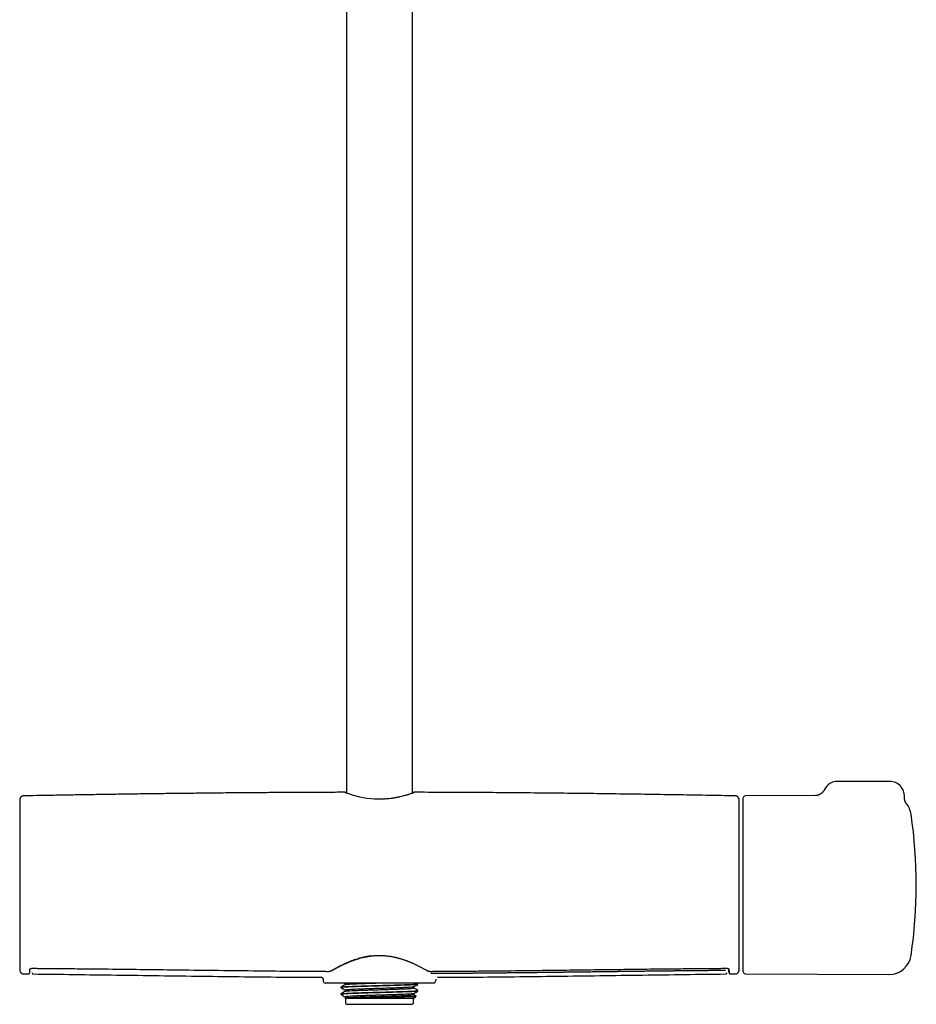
# Model space of a CAD drawing. Header units: millimetres. Extents: x 8 to 1577, y 12 to 2534.
# Tile 33 of 60: x 705 to 947, y 1371 to 1637. Entities that reach past the tile are written whole.
import ezdxf

# ---------------------------------------------------------------- set-up
doc = ezdxf.new("R2010")
doc.units = ezdxf.units.MM

msp = doc.modelspace()

# ---------------------------------------------------------------- linework, layer by layer
at = {"color": 7, "linetype": 'Continuous', "lineweight": 30}
for p, q in [((793.2, 1915.73), (793.2, 1428.54)), ((811, 1428.56), (811, 1915.73)), ((939.76, 1431.68), (925.76, 1431.68)), ((919.74, 1427.82), (900.76, 1427.74)), ((705.03, 1425.24), (705.03, 1382.24)), ((899.17, 1382.24), (899.17, 1425.24)), ((900.26, 1427.18), (900.26, 1427.24)), ((900.26, 1380.23), (900.26, 1427.18)), ((944.25, 1425.73), (944.25, 1425.72)), ((706.06, 1379.73), (707.45, 1379.71)), ((706.06, 1379.73), (706.06, 1379.73)), ((707.45, 1379.73), (707.45, 1379.73)), ((708.29, 1381.22), (708.29, 1381.2)), ((708.29, 1381.19), (708.3, 1381.09)), ((708.65, 1379.71), (708.65, 1379.71)), ((895.54, 1379.71), (895.54, 1379.71)), ((895.9, 1381.09), (895.91, 1381.22)), ((896.74, 1379.71), (898.14, 1379.73)), ((896.74, 1379.72), (896.74, 1379.73)), ((898.14, 1379.74), (898.14, 1379.74)), ((900.76, 1379.73), (939.6, 1379.56)), ((786.39, 1378.79), (786.39, 1378.78)), ((786.39, 1378.78), (786.4, 1378.78)), ((786.93, 1378.25), (786.94, 1377.73)), ((816.76, 1377.24), (787.44, 1377.24)), ((792.68, 1377.24), (792.9, 1377.11)), ((792.9, 1377.12), (792.9, 1376.82)), ((812.47, 1377.05), (812.15, 1377.24)), ((812.48, 1376.89), (812.48, 1377.04)), ((817.27, 1378.3), (817.26, 1377.73)), ((817.75, 1378.78), (817.75, 1378.78)), ((791.72, 1376.13), (791.72, 1375.98)), ((791.72, 1374.32), (791.72, 1374.2)), ((791.72, 1374.2), (791.76, 1374.2)), ((791.72, 1374.19), (791.78, 1374.13)), ((791.76, 1374.2), (791.79, 1374.14)), ((792.9, 1375.31), (792.9, 1375.01)), ((811.3, 1375.91), (811.3, 1376.2)), ((811.3, 1374.09), (811.3, 1374.39)), ((812.48, 1375.08), (812.48, 1375.23)), ((792.92, 1373.21), (792.8, 1373.14)), ((792.8, 1373.12), (792.9, 1373.02)), ((792.9, 1373.49), (792.9, 1373.2)), ((792.9, 1373.02), (792.9, 1372)), ((811.3, 1373.02), (792.9, 1373.02)), ((811.3, 1373.02), (811.98, 1373.7)), ((811.3, 1372), (811.3, 1373.02)), ((793.4, 1371.5), (802.1, 1371.5)), ((802.1, 1371.5), (810.8, 1371.5))]:
    msp.add_line(p, q, dxfattribs=at)
at = {"color": 7, "linetype": 'Continuous', "lineweight": 30, "flags": 128}
for points in [[(708.3, 1381.22), (708.3, 1381.22), (708.29, 1381.24)], [(895.9, 1381.24), (895.9, 1381.22), (895.9, 1381.22)]]:
    msp.add_lwpolyline(points, dxfattribs=at)
at = {"color": 7, "linetype": 'Continuous', "lineweight": 30}
for centre, radius, start, end in [((925.76, 1427.68), 4, 90, 153.7927), ((939.76, 1427.68), 4, 357.2518, 90), ((802.71, 1454.96), 28.07, 249.2259, 266.0909), ((900.76, 1427.24), 0.5, 90.25, 180), ((1504.74, 1403.74), 800, 178.34903, 178.45961), ((705.23, 1425.24), 0.2, 178.4596, 180), ((99.46, 1403.74), 800, 1.54039, 1.65087), ((898.97, 1425.24), 0.2, 0, 1.5404), ((939.62, 1421.91), 6, 8.4268, 39.5206), ((816.96, 1403.74), 130, 351.5732, 8.4268), ((705.23, 1382.24), 0.2, 180, 181.5404), ((1504.74, 1403.74), 800, 181.54039, 181.64962), ((99.46, 1403.74), 800, 358.35023, 358.45961), ((898.97, 1382.24), 0.2, 358.4596, 0), ((939.62, 1385.56), 6, 269.75, 351.5732), ((900.76, 1380.23), 0.5, 180, 269.75), ((786.39, 1378.24), 0.542, 5.9567, 89.6848), ((787.44, 1377.74), 0.5, 181, 270), ((816.76, 1377.74), 0.5, 270, 359), ((793.4, 1372), 0.5, 180, 270), ((810.8, 1372), 0.5, 270, 0)]:
    msp.add_arc(centre, radius, start, end, dxfattribs=at)
for points, knots in [([(706.05, 1427.75), (706.01, 1427.75), (705.94, 1427.74), (705.83, 1427.72), (705.73, 1427.69), (705.64, 1427.65), (705.56, 1427.61), (705.48, 1427.56), (705.42, 1427.51), (705.37, 1427.46), (705.32, 1427.41), (705.26, 1427.34), (705.2, 1427.25), (705.15, 1427.15), (705.11, 1427.04), (705.08, 1426.91), (705.07, 1426.83), (705.07, 1426.78)], [0, 0, 0, 0, 0.071812, 0.139474, 0.201999, 0.258585, 0.323754, 0.376344, 0.42081, 0.462585, 0.513529, 0.573745, 0.643069, 0.721097, 0.807188, 0.900494, 1, 1, 1, 1]), ([(792.76, 1428.72), (792.46, 1428.72), (790.62, 1428.72), (787.23, 1428.71), (782.69, 1428.69), (778.23, 1428.67), (773.87, 1428.64), (769.46, 1428.61), (765.01, 1428.58), (760.52, 1428.54), (755.99, 1428.49), (751.42, 1428.44), (746.81, 1428.39), (742.16, 1428.33), (737.46, 1428.27), (732.73, 1428.2), (728.04, 1428.13), (723.41, 1428.06), (718.84, 1427.98), (714.22, 1427.9), (709.96, 1427.83), (707.23, 1427.78), (706.05, 1427.75)], [0, 0, 0, 0, 0.010261, 0.063575, 0.117451, 0.167332, 0.217686, 0.268513, 0.319813, 0.371585, 0.423831, 0.47655, 0.529742, 0.583407, 0.637545, 0.692157, 0.747241, 0.799611, 0.852402, 0.905614, 0.959246, 1, 1, 1, 1]), ([(793.2, 1428.6), (793.18, 1428.6), (793.1, 1428.62), (792.98, 1428.65), (792.87, 1428.68), (792.79, 1428.71), (792.77, 1428.72), (792.76, 1428.72)], [0, 0, 0, 0, 0.057862, 0.325405, 0.555386, 0.747812, 1, 1, 1, 1]), ([(800.8, 1426.96), (801.15, 1426.94), (801.87, 1426.92), (802.99, 1426.95), (804.06, 1427.02), (805.06, 1427.12), (805.74, 1427.22), (806.21, 1427.29), (806.47, 1427.33), (806.72, 1427.38), (806.98, 1427.43), (807.23, 1427.48), (807.48, 1427.53), (807.9, 1427.63), (808.44, 1427.76), (809.02, 1427.92), (809.43, 1428.03), (809.71, 1428.12), (809.87, 1428.17), (809.96, 1428.2), (810.01, 1428.22), (810.04, 1428.23), (810.08, 1428.24), (810.11, 1428.25), (810.3, 1428.31), (810.61, 1428.41), (810.96, 1428.54), (811.2, 1428.63), (811.36, 1428.69), (811.44, 1428.72), (811.44, 1428.72), (811.44, 1428.72)], [0, 0, 0, 0, 0.065293, 0.134812, 0.208709, 0.267102, 0.328075, 0.345984, 0.364108, 0.382448, 0.401005, 0.419779, 0.438772, 0.457983, 0.51915, 0.571112, 0.613867, 0.639892, 0.660734, 0.66653, 0.67175, 0.676394, 0.680463, 0.683955, 0.686872, 0.749968, 0.809077, 0.864236, 0.915491, 0.965883, 1, 1, 1, 1]), ([(811.44, 1428.72), (811.44, 1428.72), (811.45, 1428.72), (811.41, 1428.71), (811.36, 1428.69), (811.28, 1428.67), (811.17, 1428.64), (811.06, 1428.62), (811, 1428.61)], [0, 0, 0, 0, 0.02751, 0.207972, 0.395552, 0.590277, 0.792174, 1, 1, 1, 1]), ([(898.15, 1427.75), (897.43, 1427.77), (895.61, 1427.8), (892.66, 1427.86), (889.27, 1427.92), (885.83, 1427.98), (882.35, 1428.03), (878.81, 1428.09), (875.33, 1428.14), (871.9, 1428.2), (868.54, 1428.24), (865.13, 1428.29), (861.68, 1428.34), (858.19, 1428.38), (854.65, 1428.42), (851.08, 1428.46), (847.47, 1428.5), (843.81, 1428.53), (840.11, 1428.57), (836.38, 1428.6), (832.67, 1428.63), (829, 1428.65), (825.37, 1428.67), (821.69, 1428.69), (817.98, 1428.71), (814.56, 1428.72), (812.38, 1428.72), (811.44, 1428.72)], [0, 0, 0, 0, 0.024633, 0.063147, 0.102223, 0.141861, 0.182061, 0.222824, 0.264149, 0.302524, 0.341372, 0.380692, 0.420484, 0.460749, 0.501486, 0.542696, 0.584378, 0.626532, 0.669159, 0.712258, 0.75583, 0.797344, 0.839279, 0.881633, 0.924407, 0.967602, 1, 1, 1, 1]), ([(899.13, 1426.78), (899.12, 1426.83), (899.12, 1426.93), (899.08, 1427.06), (899.04, 1427.17), (898.99, 1427.25), (898.96, 1427.31), (898.92, 1427.36), (898.88, 1427.41), (898.82, 1427.47), (898.73, 1427.55), (898.63, 1427.61), (898.52, 1427.67), (898.41, 1427.71), (898.28, 1427.74), (898.19, 1427.74), (898.15, 1427.75)], [0, 0, 0, 0, 0.1325712, 0.2460323, 0.3394026, 0.3960397, 0.4414448, 0.4765845, 0.5083587, 0.5617497, 0.6279985, 0.7065019, 0.7727514, 0.8444635, 0.9206221, 1, 1, 1, 1]), ([(922.17, 1429.45), (922.15, 1429.41), (922.1, 1429.31), (922.02, 1429.17), (921.92, 1429.02), (921.82, 1428.89), (921.7, 1428.76), (921.59, 1428.63), (921.46, 1428.52), (921.34, 1428.42), (921.21, 1428.32), (921.07, 1428.23), (920.94, 1428.16), (920.81, 1428.09), (920.68, 1428.03), (920.56, 1427.98), (920.44, 1427.94), (920.34, 1427.91), (920.24, 1427.89), (920.15, 1427.87), (920.07, 1427.85), (920, 1427.84), (919.93, 1427.83), (919.88, 1427.83), (919.83, 1427.82), (919.79, 1427.82), (919.76, 1427.82), (919.75, 1427.82), (919.74, 1427.82), (919.74, 1427.82)], [0, 0, 0, 0, 0.037659, 0.085333, 0.132634, 0.179549, 0.226057, 0.272127, 0.317715, 0.362756, 0.407158, 0.450793, 0.493489, 0.535027, 0.575155, 0.613626, 0.650254, 0.684978, 0.717884, 0.7492, 0.779251, 0.808428, 0.837147, 0.865838, 0.894853, 0.924544, 0.955312, 0.987536, 1, 1, 1, 1]), ([(944.25, 1425.72), (944.25, 1425.72), (944.25, 1425.72), (944.25, 1425.73), (944.24, 1425.75), (944.22, 1425.77), (944.2, 1425.8), (944.18, 1425.83), (944.15, 1425.87), (944.12, 1425.92), (944.09, 1425.97), (944.06, 1426.04), (944.03, 1426.11), (943.99, 1426.19), (943.95, 1426.28), (943.91, 1426.38), (943.88, 1426.5), (943.84, 1426.63), (943.81, 1426.76), (943.78, 1426.91), (943.76, 1427.07), (943.75, 1427.23), (943.75, 1427.37), (943.76, 1427.46), (943.76, 1427.49)], [0, 0, 0, 0, 0.035895, 0.088197, 0.136734, 0.181904, 0.224202, 0.264197, 0.302511, 0.339802, 0.376759, 0.413839, 0.451736, 0.491163, 0.532796, 0.577217, 0.624828, 0.675745, 0.729738, 0.786301, 0.844822, 0.904741, 0.966068, 1, 1, 1, 1]), ([(789.46, 1380.78), (789.78, 1380.96), (790.41, 1381.32), (791.5, 1381.9), (792.68, 1382.48), (793.96, 1383.05), (795.33, 1383.56), (796.62, 1383.97), (797.79, 1384.27), (798.83, 1384.48), (799.54, 1384.58), (799.89, 1384.63)], [0, 0, 0, 0, 0.1249408, 0.2504003, 0.3760098, 0.5014248, 0.6264095, 0.7509247, 0.8338075, 0.9167498, 1, 1, 1, 1]), ([(789.61, 1380.79), (789.7, 1380.85), (789.89, 1380.95), (790.17, 1381.11), (790.43, 1381.25), (790.67, 1381.39), (790.89, 1381.5), (791.09, 1381.61), (791.27, 1381.7), (791.42, 1381.78), (791.56, 1381.85), (791.71, 1381.93), (791.92, 1382.03), (792.19, 1382.16), (792.52, 1382.32), (792.85, 1382.47), (793.12, 1382.59), (793.33, 1382.69), (793.48, 1382.75), (793.64, 1382.82), (793.81, 1382.89), (794, 1382.97), (794.23, 1383.06), (794.49, 1383.16), (794.78, 1383.27), (795.12, 1383.39), (795.49, 1383.52), (795.9, 1383.66), (796.35, 1383.8), (796.85, 1383.95), (797.35, 1384.08), (797.84, 1384.2), (798.32, 1384.3), (798.83, 1384.4), (799.37, 1384.49), (799.74, 1384.54), (799.93, 1384.56)], [0, 0, 0, 0, 0.039288, 0.075408, 0.108403, 0.138303, 0.165127, 0.188886, 0.208486, 0.225459, 0.241677, 0.257897, 0.274119, 0.310342, 0.346525, 0.381038, 0.413172, 0.428615, 0.443439, 0.457745, 0.473946, 0.49307, 0.514702, 0.539166, 0.566466, 0.596608, 0.630221, 0.666783, 0.706291, 0.748736, 0.7941, 0.831776, 0.871225, 0.912426, 0.955358, 1, 1, 1, 1]), ([(799.93, 1384.56), (800.06, 1384.58), (800.32, 1384.6), (800.67, 1384.64), (800.99, 1384.66), (801.25, 1384.67), (801.46, 1384.68), (801.62, 1384.68), (801.76, 1384.69), (801.91, 1384.69), (802.08, 1384.69), (802.3, 1384.69), (802.54, 1384.69), (802.82, 1384.68), (803.14, 1384.66), (803.48, 1384.64), (803.87, 1384.61), (804.13, 1384.58), (804.27, 1384.56)], [0, 0, 0, 0, 0.093123, 0.176092, 0.249101, 0.312291, 0.355113, 0.391961, 0.422854, 0.452672, 0.493737, 0.542512, 0.599018, 0.663294, 0.735408, 0.81546, 0.903593, 1, 1, 1, 1]), ([(804.27, 1384.56), (804.44, 1384.54), (804.76, 1384.5), (805.22, 1384.43), (805.63, 1384.35), (806, 1384.28), (806.33, 1384.2), (806.61, 1384.14), (806.86, 1384.08), (807.06, 1384.02), (807.26, 1383.97), (807.45, 1383.92), (807.72, 1383.84), (808.06, 1383.74), (808.46, 1383.61), (808.84, 1383.48), (809.14, 1383.37), (809.37, 1383.29), (809.53, 1383.22), (809.69, 1383.16), (809.87, 1383.09), (810.07, 1383.01), (810.3, 1382.92), (810.55, 1382.82), (810.83, 1382.7), (811.13, 1382.56), (811.46, 1382.42), (811.81, 1382.25), (812.17, 1382.08), (812.56, 1381.89), (812.93, 1381.7), (813.27, 1381.52), (813.6, 1381.35), (813.93, 1381.17), (814.26, 1380.98), (814.48, 1380.86), (814.59, 1380.79)], [0, 0, 0, 0, 0.0396934, 0.0760913, 0.1092645, 0.1392677, 0.1661424, 0.1899186, 0.2095174, 0.2264801, 0.2426812, 0.2588768, 0.2750693, 0.3112145, 0.3473125, 0.3817163, 0.4137426, 0.4291351, 0.4439117, 0.4582033, 0.47448, 0.4936917, 0.5154218, 0.5399597, 0.5673027, 0.5974487, 0.631019, 0.6674877, 0.7068509, 0.7491067, 0.7942567, 0.8317681, 0.87108, 0.9122065, 0.9551694, 1, 1, 1, 1]), ([(705.07, 1380.7), (705.07, 1380.66), (705.08, 1380.58), (705.1, 1380.47), (705.13, 1380.38), (705.17, 1380.28), (705.22, 1380.2), (705.27, 1380.13), (705.32, 1380.06), (705.38, 1380), (705.47, 1379.92), (705.57, 1379.86), (705.68, 1379.8), (705.8, 1379.76), (705.92, 1379.73), (706.01, 1379.73), (706.06, 1379.73)], [0, 0, 0, 0, 0.076773, 0.149142, 0.216037, 0.276593, 0.346346, 0.402639, 0.450085, 0.509831, 0.583964, 0.671802, 0.745918, 0.826126, 0.911281, 1, 1, 1, 1]), ([(707.45, 1379.71), (707.45, 1379.71), (707.47, 1379.71), (707.5, 1379.71), (707.52, 1379.72), (707.54, 1379.72), (707.56, 1379.73), (707.58, 1379.74), (707.61, 1379.76), (707.63, 1379.78), (707.65, 1379.81), (707.67, 1379.84), (707.69, 1379.88), (707.7, 1379.93), (707.72, 1379.99), (707.73, 1380.07), (707.75, 1380.16), (707.76, 1380.26), (707.77, 1380.39), (707.78, 1380.54), (707.79, 1380.71), (707.79, 1380.85), (707.79, 1380.92)], [0, 0, 0, 0, 0.003856, 0.012534, 0.025012, 0.039396, 0.056917, 0.077596, 0.106598, 0.140182, 0.178359, 0.22114, 0.268536, 0.32711, 0.391505, 0.461741, 0.537847, 0.619853, 0.706176, 0.798272, 0.896192, 1, 1, 1, 1]), ([(707.79, 1380.92), (707.79, 1380.93), (707.8, 1380.95), (707.8, 1380.98), (707.81, 1380.99), (707.81, 1380.99), (707.82, 1381), (707.83, 1381.02), (707.86, 1381.05), (707.89, 1381.08), (707.93, 1381.11), (707.96, 1381.13), (707.99, 1381.14), (708.02, 1381.16), (708.05, 1381.17), (708.1, 1381.19), (708.15, 1381.2), (708.21, 1381.21), (708.27, 1381.21), (708.3, 1381.22)], [0, 0, 0, 0, 0.099265, 0.179985, 0.242204, 0.286249, 0.325284, 0.407929, 0.502869, 0.583254, 0.657501, 0.720423, 0.748176, 0.782768, 0.827032, 0.865748, 0.908039, 0.952822, 1, 1, 1, 1]), ([(708.3, 1381.22), (708.51, 1381.21), (708.93, 1381.21), (709.53, 1381.21), (710.1, 1381.2), (710.62, 1381.2), (711.1, 1381.2), (711.55, 1381.19), (711.94, 1381.19), (712.28, 1381.19), (712.58, 1381.19), (712.85, 1381.18), (713.11, 1381.18), (713.38, 1381.18), (713.87, 1381.18), (714.6, 1381.17), (715.58, 1381.16), (717.98, 1381.14), (723.2, 1381.09), (730.89, 1381.01), (739.61, 1380.9), (748.77, 1380.79), (758.69, 1380.67), (768.94, 1380.55), (775.8, 1380.48), (779.28, 1380.45), (779.8, 1380.45), (780.31, 1380.45), (780.81, 1380.44), (781.3, 1380.44), (781.77, 1380.44), (782.23, 1380.43), (782.63, 1380.43), (783, 1380.43), (783.35, 1380.42), (783.75, 1380.42), (784.19, 1380.42), (784.68, 1380.41), (785.2, 1380.41), (785.76, 1380.41), (786.35, 1380.4), (786.97, 1380.4), (787.64, 1380.4), (788.1, 1380.39), (788.33, 1380.39)], [0, 0, 0, 0, 0.008074, 0.015637, 0.022688, 0.029228, 0.035255, 0.04077, 0.045774, 0.04991, 0.053616, 0.056929, 0.060185, 0.063462, 0.066762, 0.078728, 0.090955, 0.103232, 0.169002, 0.28645, 0.39131, 0.496161, 0.629589, 0.763004, 0.880405, 0.886863, 0.89332, 0.899773, 0.906082, 0.912181, 0.918068, 0.923745, 0.929336, 0.933166, 0.937565, 0.942533, 0.94807, 0.954177, 0.960853, 0.96767, 0.974992, 0.982822, 0.991157, 1, 1, 1, 1]), ([(708.35, 1380), (708.35, 1379.99), (708.35, 1379.97), (708.36, 1379.92), (708.38, 1379.88), (708.4, 1379.83), (708.44, 1379.78), (708.5, 1379.74), (708.56, 1379.7), (708.62, 1379.7), (708.65, 1379.69)], [0, 0, 0, 0, 0.156929, 0.330962, 0.465161, 0.589889, 0.705532, 0.812412, 0.910644, 1, 1, 1, 1]), ([(708.65, 1379.69), (712.31, 1379.65), (719.81, 1379.55), (731.14, 1379.4), (742.64, 1379.24), (754.15, 1379.08), (765.66, 1378.95), (776.41, 1378.84), (783.32, 1378.8), (786.4, 1378.79)], [0, 0, 0, 0, 0.141143, 0.289192, 0.437226, 0.585243, 0.733245, 0.881234, 1, 1, 1, 1]), ([(788.33, 1380.39), (788.36, 1380.39), (788.42, 1380.39), (788.51, 1380.4), (788.61, 1380.41), (788.7, 1380.43), (788.78, 1380.45), (788.88, 1380.48), (788.98, 1380.51), (789.08, 1380.55), (789.19, 1380.59), (789.32, 1380.64), (789.46, 1380.71), (789.56, 1380.77), (789.61, 1380.79)], [0, 0, 0, 0, 0.051523, 0.097023, 0.173487, 0.232853, 0.277269, 0.352352, 0.436283, 0.510861, 0.602788, 0.71475, 0.846954, 1, 1, 1, 1]), ([(814.59, 1380.79), (814.64, 1380.76), (814.74, 1380.71), (814.89, 1380.64), (815.03, 1380.58), (815.13, 1380.54), (815.22, 1380.51), (815.3, 1380.48), (815.39, 1380.46), (815.49, 1380.43), (815.59, 1380.41), (815.7, 1380.4), (815.79, 1380.39), (815.84, 1380.39), (815.86, 1380.39)], [0, 0, 0, 0, 0.162791, 0.301682, 0.416561, 0.507251, 0.561481, 0.625132, 0.699161, 0.762193, 0.832126, 0.910542, 0.953654, 1, 1, 1, 1]), ([(815.86, 1380.39), (816.08, 1380.39), (816.5, 1380.4), (817.1, 1380.4), (817.67, 1380.4), (818.19, 1380.41), (818.67, 1380.41), (819.11, 1380.41), (819.5, 1380.41), (819.85, 1380.42), (820.14, 1380.42), (820.42, 1380.42), (820.68, 1380.42), (820.94, 1380.42), (821.44, 1380.43), (822.17, 1380.43), (823.14, 1380.44), (825.55, 1380.46), (830.77, 1380.51), (838.45, 1380.58), (847.18, 1380.69), (855.14, 1380.79), (862.69, 1380.88), (869.81, 1380.97), (876.12, 1381.04), (881.63, 1381.1), (884.93, 1381.13), (886.85, 1381.15), (887.36, 1381.15), (887.88, 1381.16), (888.38, 1381.16), (888.87, 1381.16), (889.34, 1381.17), (889.8, 1381.17), (890.2, 1381.17), (890.57, 1381.18), (890.92, 1381.18), (891.32, 1381.18), (891.76, 1381.19), (892.25, 1381.19), (892.77, 1381.19), (893.33, 1381.2), (893.91, 1381.2), (894.54, 1381.21), (895.21, 1381.21), (895.67, 1381.21), (895.9, 1381.22)], [0, 0, 0, 0, 0.008077, 0.015642, 0.022694, 0.029233, 0.035259, 0.040773, 0.045774, 0.049909, 0.053613, 0.056924, 0.060179, 0.063456, 0.066755, 0.078719, 0.090942, 0.103215, 0.168961, 0.286361, 0.391188, 0.496025, 0.584987, 0.673957, 0.762933, 0.821657, 0.880381, 0.88684, 0.8933, 0.899754, 0.906064, 0.912163, 0.918052, 0.92373, 0.929324, 0.933158, 0.93756, 0.942532, 0.948072, 0.954182, 0.96086, 0.967677, 0.975, 0.982828, 0.991162, 1, 1, 1, 1]), ([(895.5, 1380.62), (894.67, 1380.61), (893.74, 1380.6), (892.61, 1380.59), (892.13, 1380.59), (891.54, 1380.58), (890.96, 1380.58), (890.38, 1380.57), (889.6, 1380.57), (888.82, 1380.56), (888.04, 1380.55), (887.46, 1380.55), (886.88, 1380.54), (886.29, 1380.53), (885.71, 1380.53), (885.13, 1380.52), (884.54, 1380.52), (883.96, 1380.51), (883.38, 1380.5), (882.79, 1380.5), (882.21, 1380.49), (881.63, 1380.49), (880.85, 1380.48), (880.07, 1380.47), (879.3, 1380.46), (878.71, 1380.45), (878.13, 1380.45), (877.55, 1380.44), (876.96, 1380.43), (876.38, 1380.43), (875.8, 1380.42), (875.21, 1380.41), (874.63, 1380.41), (874.05, 1380.4), (873.46, 1380.39), (872.88, 1380.39), (872.1, 1380.38), (871.32, 1380.37), (870.55, 1380.36), (869.96, 1380.35), (869.38, 1380.34), (868.8, 1380.34), (868.21, 1380.33), (867.63, 1380.32), (867.05, 1380.32), (866.46, 1380.31), (865.88, 1380.3), (865.3, 1380.29), (864.72, 1380.29), (863.94, 1380.28), (863.16, 1380.27), (862.38, 1380.26), (861.8, 1380.25), (861.22, 1380.24), (860.63, 1380.24), (860.05, 1380.23), (859.47, 1380.22), (858.88, 1380.21), (858.3, 1380.21), (857.72, 1380.2), (857.13, 1380.19), (856.55, 1380.18), (855.97, 1380.18), (855.19, 1380.17), (854.41, 1380.16), (853.63, 1380.15), (853.05, 1380.14), (852.47, 1380.13), (851.88, 1380.13), (851.3, 1380.12), (850.72, 1380.11), (850.13, 1380.1), (849.55, 1380.1), (848.97, 1380.09), (848.38, 1380.08), (847.8, 1380.08), (847.22, 1380.07), (846.44, 1380.06), (845.66, 1380.05), (844.89, 1380.04), (844.3, 1380.03), (843.72, 1380.03), (843.14, 1380.02), (842.55, 1380.01), (841.97, 1380.01), (841.39, 1380), (840.8, 1379.99), (840.22, 1379.99), (839.64, 1379.98), (839.05, 1379.97), (838.28, 1379.97), (837.5, 1379.96), (836.72, 1379.95), (836.14, 1379.94), (835.55, 1379.94), (834.97, 1379.93), (834.39, 1379.93), (833.8, 1379.92), (833.22, 1379.91), (832.64, 1379.91), (832.05, 1379.9), (831.47, 1379.9), (830.89, 1379.89), (830.3, 1379.89), (829.53, 1379.88), (828.75, 1379.87), (827.97, 1379.86), (827.39, 1379.86), (826.81, 1379.85), (826.22, 1379.85), (825.64, 1379.84), (825.06, 1379.84), (824.47, 1379.84), (823.89, 1379.83), (823.31, 1379.83), (822.72, 1379.82), (822.14, 1379.82), (821.48, 1379.81), (820.74, 1379.81), (818.89, 1379.79), (817.3, 1379.79), (815.99, 1379.78)], [0, 0, 0, 0, 0.031491, 0.035159, 0.042494, 0.049829, 0.057164, 0.064499, 0.071835, 0.086505, 0.09384, 0.101175, 0.10851, 0.115845, 0.123181, 0.130516, 0.137851, 0.145186, 0.152521, 0.159856, 0.167191, 0.174527, 0.181862, 0.196532, 0.203867, 0.211202, 0.218538, 0.225873, 0.233208, 0.240543, 0.247878, 0.255213, 0.262548, 0.269884, 0.277219, 0.284554, 0.291889, 0.306559, 0.313895, 0.32123, 0.328565, 0.3359, 0.343235, 0.35057, 0.357905, 0.365241, 0.372576, 0.379911, 0.387246, 0.394581, 0.409252, 0.416587, 0.423922, 0.431257, 0.438592, 0.445927, 0.453262, 0.460598, 0.467933, 0.475268, 0.482603, 0.489938, 0.497273, 0.504608, 0.519279, 0.526614, 0.533949, 0.541284, 0.548619, 0.555955, 0.56329, 0.570625, 0.57796, 0.585295, 0.59263, 0.599965, 0.607301, 0.614636, 0.629306, 0.636641, 0.643976, 0.651312, 0.658647, 0.665982, 0.673317, 0.680652, 0.687987, 0.695322, 0.702658, 0.709993, 0.717328, 0.731998, 0.739333, 0.746668, 0.754004, 0.761339, 0.768674, 0.776009, 0.783344, 0.790679, 0.798015, 0.80535, 0.812685, 0.82002, 0.827355, 0.842025, 0.849361, 0.856696, 0.864031, 0.871366, 0.878701, 0.886036, 0.893372, 0.900707, 0.908042, 0.915377, 0.922712, 0.930047, 0.940316, 0.950585, 1, 1, 1, 1]), ([(817.75, 1378.79), (820.84, 1378.8), (827.77, 1378.84), (838.53, 1378.95), (850.04, 1379.08), (861.55, 1379.24), (873.06, 1379.4), (884.39, 1379.55), (891.89, 1379.65), (895.54, 1379.69)], [0, 0, 0, 0, 0.119227, 0.267138, 0.415063, 0.563003, 0.710959, 0.858931, 1, 1, 1, 1]), ([(895.55, 1379.69), (895.57, 1379.69), (895.62, 1379.7), (895.68, 1379.72), (895.73, 1379.75), (895.77, 1379.79), (895.79, 1379.83), (895.81, 1379.86), (895.82, 1379.88), (895.82, 1379.89), (895.83, 1379.91), (895.83, 1379.94), (895.84, 1379.97), (895.84, 1379.99), (895.84, 1380)], [0, 0, 0, 0, 0.03872, 0.080189, 0.12441, 0.171679, 0.240811, 0.317483, 0.402688, 0.499836, 0.61088, 0.733476, 0.869484, 1, 1, 1, 1]), ([(895.9, 1381.22), (895.93, 1381.22), (895.97, 1381.21), (896.03, 1381.2), (896.07, 1381.19), (896.13, 1381.18), (896.19, 1381.15), (896.25, 1381.12), (896.29, 1381.09), (896.33, 1381.06), (896.36, 1381.03), (896.38, 1381), (896.38, 1380.99), (896.39, 1380.99), (896.39, 1380.98), (896.4, 1380.95), (896.4, 1380.93), (896.4, 1380.92)], [0, 0, 0, 0, 0.042025, 0.079561, 0.111962, 0.138446, 0.237316, 0.306244, 0.38413, 0.469559, 0.558833, 0.637205, 0.708026, 0.752021, 0.814746, 0.897392, 1, 1, 1, 1]), ([(896.46, 1380.11), (896.46, 1380.09), (896.45, 1380.04), (896.45, 1380.01), (896.44, 1380), (896.44, 1380.05), (896.43, 1380.14), (896.42, 1380.27), (896.41, 1380.46), (896.41, 1380.68), (896.4, 1380.88), (896.4, 1380.97)], [0, 0, 0, 0, 0.062183, 0.177967, 0.29556, 0.412781, 0.529819, 0.646866, 0.764116, 0.881763, 1, 1, 1, 1]), ([(896.4, 1380.92), (896.41, 1380.85), (896.41, 1380.71), (896.42, 1380.54), (896.43, 1380.39), (896.44, 1380.26), (896.45, 1380.16), (896.46, 1380.07), (896.48, 1379.99), (896.49, 1379.93), (896.51, 1379.88), (896.53, 1379.84), (896.55, 1379.81), (896.57, 1379.78), (896.59, 1379.76), (896.61, 1379.74), (896.64, 1379.73), (896.66, 1379.72), (896.68, 1379.72), (896.7, 1379.71), (896.71, 1379.71), (896.73, 1379.71), (896.75, 1379.71), (896.75, 1379.71)], [0, 0, 0, 0, 0.105633, 0.205157, 0.298661, 0.386218, 0.46788, 0.542383, 0.611262, 0.67453, 0.732193, 0.779751, 0.822674, 0.860958, 0.894599, 0.923595, 0.944211, 0.961611, 0.975812, 0.984386, 0.991213, 0.996362, 1, 1, 1, 1]), ([(898.14, 1379.73), (898.18, 1379.73), (898.25, 1379.73), (898.36, 1379.75), (898.46, 1379.78), (898.55, 1379.82), (898.64, 1379.86), (898.71, 1379.91), (898.78, 1379.96), (898.85, 1380.03), (898.92, 1380.11), (898.99, 1380.21), (899.05, 1380.32), (899.09, 1380.44), (899.12, 1380.56), (899.12, 1380.65), (899.13, 1380.7)], [0, 0, 0, 0, 0.076784, 0.149161, 0.216062, 0.276621, 0.346377, 0.402669, 0.450112, 0.509854, 0.583983, 0.671816, 0.745928, 0.826133, 0.911284, 1, 1, 1, 1]), ([(786.81, 1378.58), (786.82, 1378.56), (786.85, 1378.52), (786.89, 1378.45), (786.92, 1378.37), (786.93, 1378.32), (786.93, 1378.3)], [0, 0, 0, 0, 0.171771, 0.418338, 0.694386, 1, 1, 1, 1]), ([(812.43, 1376.88), (812.42, 1376.87), (812.4, 1376.85), (812.03, 1376.81), (811.37, 1376.76), (810.42, 1376.71), (809.24, 1376.66), (807.84, 1376.61), (806.28, 1376.56), (804.6, 1376.51), (802.85, 1376.46), (801.07, 1376.41), (799.33, 1376.36), (797.66, 1376.31), (796.13, 1376.26), (794.76, 1376.21), (793.61, 1376.16), (792.71, 1376.11), (792.08, 1376.07), (791.75, 1376.02), (791.75, 1375.99), (791.76, 1375.98)], [0, 0, 0, 0, 0.027948, 0.0830635, 0.1381791, 0.1932947, 0.2484102, 0.3035258, 0.3586414, 0.413757, 0.4688726, 0.5239848, 0.5790945, 0.6342042, 0.6893139, 0.7444236, 0.7995333, 0.854643, 0.9097526, 0.9648623, 1, 1, 1, 1]), ([(792.92, 1376.83), (792.72, 1376.72), (792.33, 1376.5), (791.95, 1376.27), (791.76, 1376.16)], [0, 0, 0, 0, 0.514175, 1, 1, 1, 1]), ([(791.77, 1376.15), (791.77, 1376.15), (791.77, 1376.18), (792.09, 1376.22), (792.7, 1376.26), (793.6, 1376.31), (794.74, 1376.36), (796.08, 1376.41), (797.6, 1376.46), (799.25, 1376.51), (800.78, 1376.55), (802.05, 1376.59), (803.04, 1376.62), (804.1, 1376.65), (805.3, 1376.68), (806.61, 1376.72), (807.86, 1376.76), (809.02, 1376.8), (810.06, 1376.84), (810.94, 1376.88), (811.66, 1376.93), (812.16, 1376.97), (812.44, 1377.01), (812.45, 1377.03), (812.45, 1377.04)], [0, 0, 0, 0, 0.019974, 0.074749, 0.129493, 0.184208, 0.238892, 0.293546, 0.34817, 0.402764, 0.457327, 0.493368, 0.521476, 0.549903, 0.593123, 0.63706, 0.681712, 0.727081, 0.773166, 0.819966, 0.867483, 0.915715, 0.964664, 1, 1, 1, 1]), ([(793.64, 1377.24), (793.56, 1377.23), (793.26, 1377.21), (792.98, 1377.17), (792.93, 1377.14), (792.91, 1377.12)], [0, 0, 0, 0, 0.171478, 0.588505, 1, 1, 1, 1]), ([(792.95, 1376.83), (792.98, 1376.84), (793.03, 1376.87), (793.55, 1376.93), (794.43, 1376.98), (795.63, 1377.04), (797.09, 1377.1), (798.75, 1377.16), (800.16, 1377.21), (800.99, 1377.23), (801.21, 1377.24)], [0, 0, 0, 0, 0.0974192, 0.239459, 0.3814989, 0.5235387, 0.6655785, 0.8076184, 0.9496582, 1, 1, 1, 1]), ([(811.28, 1376.19), (811.48, 1376.31), (811.86, 1376.53), (812.25, 1376.75), (812.44, 1376.86)], [0, 0, 0, 0, 0.5150294, 1, 1, 1, 1]), ([(791.73, 1375.98), (791.92, 1375.86), (792.32, 1375.63), (792.71, 1375.41), (792.9, 1375.3)], [0, 0, 0, 0, 0.508091, 1, 1, 1, 1]), ([(791.76, 1374.34), (791.77, 1374.34), (791.79, 1374.37), (792.1, 1374.4), (792.71, 1374.45), (793.65, 1374.5), (794.75, 1374.55), (795.91, 1374.59), (797.05, 1374.63), (798.2, 1374.67), (799.31, 1374.7), (800.37, 1374.73), (801.43, 1374.76), (802.74, 1374.79), (804.27, 1374.84), (805.98, 1374.89), (807.58, 1374.93), (809.02, 1374.98), (810.25, 1375.03), (811.24, 1375.08), (811.96, 1375.13), (812.4, 1375.18), (812.45, 1375.21), (812.47, 1375.23)], [0, 0, 0, 0, 0.023744, 0.075315, 0.129421, 0.18606, 0.245232, 0.28612, 0.328137, 0.371281, 0.404391, 0.438135, 0.472514, 0.504361, 0.559992, 0.615592, 0.671162, 0.726702, 0.782212, 0.837691, 0.893141, 0.94856, 1, 1, 1, 1]), ([(812.43, 1375.06), (812.41, 1375.05), (812.37, 1375.03), (811.96, 1374.98), (811.25, 1374.93), (810.27, 1374.88), (809.05, 1374.83), (807.63, 1374.79), (806.06, 1374.74), (804.36, 1374.69), (802.98, 1374.65), (801.88, 1374.62), (801.08, 1374.6), (800.09, 1374.57), (799.02, 1374.54), (797.89, 1374.51), (796.88, 1374.47), (795.87, 1374.44), (794.92, 1374.41), (794.05, 1374.37), (793.26, 1374.33), (792.61, 1374.29), (792.14, 1374.26), (791.87, 1374.22), (791.79, 1374.2), (791.76, 1374.2)], [0, 0, 0, 0, 0.0367757, 0.0933986, 0.1500214, 0.2066443, 0.2632671, 0.3198899, 0.3765127, 0.4331355, 0.4897583, 0.5101579, 0.5386155, 0.5663045, 0.6063835, 0.6447347, 0.681358, 0.716253, 0.760077, 0.8008304, 0.8385123, 0.8892469, 0.9330761, 0.9699951, 1, 1, 1, 1]), ([(792.92, 1375.02), (792.72, 1374.91), (792.33, 1374.68), (791.94, 1374.46), (791.76, 1374.35)], [0, 0, 0, 0, 0.513023, 1, 1, 1, 1]), ([(811.24, 1374.39), (811.23, 1374.38), (811.22, 1374.35), (810.79, 1374.3), (809.99, 1374.24), (808.84, 1374.18), (807.42, 1374.12), (805.78, 1374.07), (803.99, 1374.01), (802.63, 1373.96), (801.8, 1373.94), (801.47, 1373.93), (801.12, 1373.92), (800.75, 1373.91), (800.15, 1373.89), (799.27, 1373.86), (798.14, 1373.82), (796.95, 1373.78), (795.77, 1373.73), (794.68, 1373.68), (793.74, 1373.62), (793.12, 1373.56), (792.83, 1373.52), (792.91, 1373.5), (792.92, 1373.49)], [0, 0, 0, 0, 0.02973, 0.095552, 0.161373, 0.227195, 0.293016, 0.358837, 0.424659, 0.49048, 0.501623, 0.513146, 0.525451, 0.538536, 0.552402, 0.590465, 0.6334, 0.681204, 0.733875, 0.79141, 0.853805, 0.921057, 0.993162, 1, 1, 1, 1]), ([(811.28, 1376.2), (811.28, 1376.2), (811.29, 1376.19), (811.14, 1376.16), (810.81, 1376.12), (810.28, 1376.08), (809.57, 1376.03), (808.7, 1375.99), (807.66, 1375.95), (806.49, 1375.91), (805.2, 1375.86), (803.82, 1375.82), (802.63, 1375.78), (801.7, 1375.75), (801.04, 1375.73), (800.01, 1375.7), (798.61, 1375.65), (796.95, 1375.59), (795.5, 1375.53), (794.32, 1375.47), (793.47, 1375.42), (792.97, 1375.36), (792.94, 1375.32), (792.93, 1375.31)], [0, 0, 0, 0, 0.0002602, 0.0456923, 0.0917125, 0.1383209, 0.1855174, 0.2333021, 0.2816747, 0.3306354, 0.3801841, 0.4303206, 0.4810451, 0.5066677, 0.5286391, 0.5506105, 0.6164239, 0.6822373, 0.7480507, 0.813864, 0.8796774, 0.9454907, 1, 1, 1, 1]), ([(792.94, 1375.01), (792.98, 1375.03), (793.07, 1375.07), (793.65, 1375.12), (794.58, 1375.18), (795.82, 1375.24), (797.31, 1375.3), (798.99, 1375.35), (800.81, 1375.41), (802.67, 1375.47), (804.51, 1375.53), (806.25, 1375.59), (807.83, 1375.64), (809.17, 1375.7), (810.23, 1375.76), (810.94, 1375.82), (811.29, 1375.87), (811.26, 1375.9), (811.25, 1375.91)], [0, 0, 0, 0, 0.053829, 0.119182, 0.184535, 0.249887, 0.31524, 0.380593, 0.445945, 0.511294, 0.576634, 0.641975, 0.707315, 0.772655, 0.837995, 0.903336, 0.968676, 1, 1, 1, 1]), ([(811.28, 1374.38), (811.48, 1374.49), (811.86, 1374.72), (812.25, 1374.94), (812.44, 1375.05)], [0, 0, 0, 0, 0.514439, 1, 1, 1, 1]), ([(812.45, 1375.25), (812.26, 1375.36), (811.87, 1375.58), (811.49, 1375.81), (811.3, 1375.92)], [0, 0, 0, 0, 0.49688, 1, 1, 1, 1]), ([(791.83, 1374.1), (792, 1374.01), (792.35, 1373.8), (792.71, 1373.59), (792.9, 1373.48)], [0, 0, 0, 0, 0.4592452, 1, 1, 1, 1]), ([(792.81, 1373.13), (792.81, 1373.13), (792.8, 1373.14), (792.89, 1373.15), (793.08, 1373.17), (793.38, 1373.19), (793.78, 1373.21), (794.26, 1373.23), (794.77, 1373.24), (795.27, 1373.26), (795.73, 1373.27), (796.23, 1373.28), (796.75, 1373.3), (797.3, 1373.31), (797.87, 1373.32), (798.47, 1373.34), (799.09, 1373.35), (799.72, 1373.36), (800.37, 1373.37), (801.02, 1373.39), (801.53, 1373.4), (801.87, 1373.4), (802.1, 1373.41), (802.39, 1373.41), (802.73, 1373.42), (803.08, 1373.43), (803.57, 1373.44), (804.19, 1373.45), (804.95, 1373.46), (805.69, 1373.48), (806.41, 1373.49), (807.06, 1373.51), (807.65, 1373.52), (808.19, 1373.53), (808.66, 1373.55), (809.08, 1373.56), (809.48, 1373.57), (809.85, 1373.58), (810.19, 1373.59), (810.47, 1373.6), (810.68, 1373.61), (810.85, 1373.62), (810.96, 1373.62), (811.04, 1373.62), (811.08, 1373.63), (811.11, 1373.63), (811.12, 1373.63), (811.13, 1373.63), (811.13, 1373.63), (811.13, 1373.63), (811.14, 1373.63), (811.16, 1373.63), (811.18, 1373.63), (811.22, 1373.63), (811.29, 1373.64), (811.41, 1373.64), (811.6, 1373.65), (811.79, 1373.67), (811.92, 1373.68), (811.98, 1373.69), (811.98, 1373.7), (811.98, 1373.7)], [0, 0, 0, 0, 0.004455, 0.037256, 0.070123, 0.103055, 0.136054, 0.169118, 0.202249, 0.224379, 0.246539, 0.268728, 0.290947, 0.313197, 0.335476, 0.357786, 0.380125, 0.402495, 0.424896, 0.447326, 0.469788, 0.476083, 0.482382, 0.493182, 0.505112, 0.516853, 0.528407, 0.55489, 0.580323, 0.607939, 0.634186, 0.659056, 0.682543, 0.704641, 0.725344, 0.744647, 0.762545, 0.784214, 0.803368, 0.819997, 0.834096, 0.845656, 0.854673, 0.859764, 0.863421, 0.865642, 0.866215, 0.866366, 0.866421, 0.866428, 0.86775, 0.869071, 0.870393, 0.873508, 0.879073, 0.889014, 0.906778, 0.938534, 0.966938, 0.995386, 1, 1, 1, 1]), ([(792.93, 1373.2), (792.94, 1373.21), (792.96, 1373.23), (793.16, 1373.26), (793.52, 1373.29), (793.99, 1373.33), (794.62, 1373.37), (795.43, 1373.41), (796.4, 1373.45), (797.56, 1373.49), (798.88, 1373.54), (800, 1373.57), (800.84, 1373.6), (801.37, 1373.62), (801.86, 1373.63), (802.27, 1373.64), (802.61, 1373.65), (803.43, 1373.68), (804.75, 1373.72), (806.48, 1373.78), (808.02, 1373.84), (809.33, 1373.9), (810.35, 1373.96), (811.01, 1374.01), (811.31, 1374.06), (811.27, 1374.09), (811.26, 1374.09)], [0, 0, 0, 0, 0.020135, 0.066071, 0.103252, 0.14276, 0.184595, 0.228757, 0.275244, 0.324057, 0.375194, 0.428655, 0.447011, 0.465627, 0.484501, 0.498367, 0.509274, 0.520182, 0.585518, 0.650855, 0.716192, 0.781528, 0.846865, 0.912201, 0.977538, 1, 1, 1, 1]), ([(811.97, 1373.71), (811.94, 1373.73), (811.72, 1373.86), (811.49, 1373.99), (811.3, 1374.1)], [0, 0, 0, 0, 0.140273, 1, 1, 1, 1])]:
    msp.add_open_spline(points, degree=3, knots=knots, dxfattribs=at)

doc.saveas('drawing.dxf')
